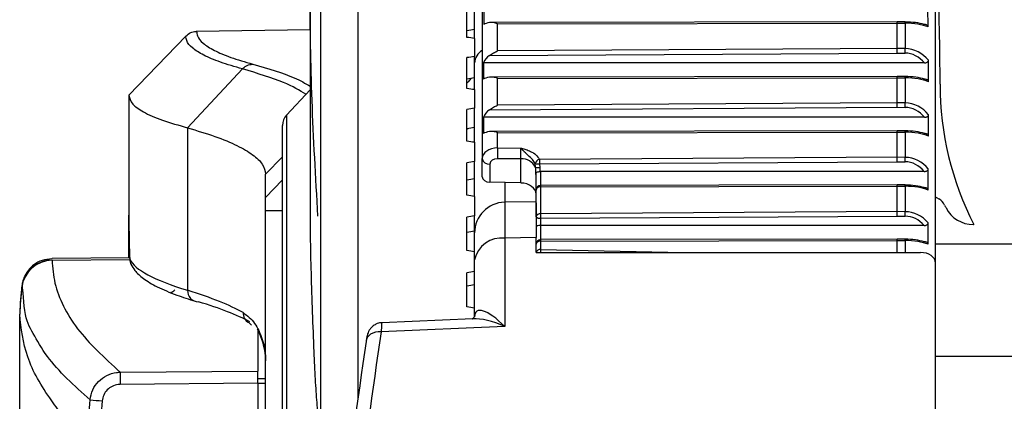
# Model space of a CAD drawing. Header units: millimetres. Extents: x 0 to 420, y 0 to 297.
# Tile 57 of 63: x 298.75 to 302.28, y 262.84 to 264.21. Entities that reach past the tile are written whole.
import ezdxf

# ---------------------------------------------------------------- set-up
doc = ezdxf.new("R2010")
doc.units = ezdxf.units.MM

msp = doc.modelspace()

# ---------------------------------------------------------------- linework, layer by layer
at = {"color": 7, "linetype": 'Continuous', "lineweight": 25}
for p, q in [((299.96204, 266.04203), (299.96204, 262.85342)), ((299.82917, 260.99082), (299.82917, 265.90443)), ((300.40742, 264.63498), (300.40742, 263.71277)), ((302.03204, 263.33794), (302.03204, 264.53213)), ((299.79062, 264.30074), (299.79062, 263.56097)), ((300.37988, 264.17544), (300.37988, 264.25949)), ((300.35235, 264.14762), (300.35235, 264.25494)), ((301.89434, 264.20352), (300.44001, 264.20133)), ((300.4622, 264.19653), (301.89436, 264.19868)), ((300.4622, 264.09923), (300.4622, 264.19653)), ((301.92275, 264.20345), (301.89434, 264.20352)), ((301.89436, 264.10757), (301.89436, 264.19868)), ((301.89436, 264.19868), (301.92286, 264.19861)), ((301.92286, 264.19861), (301.92286, 264.1073)), ((299.38383, 264.16941), (299.38387, 264.16941)), ((299.38387, 264.16941), (299.79062, 264.17651)), ((300.37988, 264.14402), (300.37988, 264.17544)), ((299.34518, 264.15261), (299.14077, 263.94094)), ((300.37988, 264.14402), (300.37988, 264.0796)), ((300.43316, 264.08305), (301.89433, 264.09156)), ((301.89436, 264.10757), (300.4622, 264.09923)), ((301.89433, 264.09156), (301.92271, 264.09129)), ((301.92286, 264.1073), (301.89436, 264.10757)), ((300.35235, 263.96413), (300.35235, 264.07495)), ((300.37988, 264.00244), (300.37988, 264.0796)), ((301.99191, 264.05629), (300.41225, 264.05629)), ((299.54808, 264.03442), (299.35158, 263.82341)), ((300.37988, 263.96037), (300.37988, 264.00244)), ((301.89434, 264.00772), (300.44002, 264.00547)), ((300.4622, 264.00066), (301.89436, 264.00288)), ((300.4622, 263.90435), (300.4622, 264.00066)), ((301.92275, 264.00765), (301.89434, 264.00772)), ((301.89436, 263.91273), (301.89436, 264.00288)), ((301.89436, 264.00288), (301.92286, 264.00281)), ((301.92286, 264.00281), (301.92286, 263.91245)), ((299.79062, 263.95963), (299.70628, 263.8692)), ((300.37988, 263.96037), (300.37988, 263.89396)), ((299.14077, 263.94094), (299.14077, 263.94017)), ((299.14077, 263.94016), (299.14077, 263.50991)), ((301.89436, 263.91273), (300.4622, 263.90435)), ((301.92286, 263.91245), (301.89436, 263.91273)), ((300.35235, 263.77522), (300.35235, 263.88924)), ((300.37988, 263.8239), (300.37988, 263.89396)), ((300.4333, 263.88826), (301.89433, 263.89681)), ((301.89433, 263.89681), (301.92271, 263.89654)), ((299.70628, 263.8692), (299.70628, 260.09866)), ((301.99219, 263.86101), (300.41214, 263.86101)), ((299.35158, 263.82341), (299.35158, 263.24057)), ((299.69149, 260.13622), (299.69149, 263.83164)), ((300.35584, 263.81978), (300.35235, 263.81744)), ((300.37988, 263.77129), (300.37988, 263.8239)), ((301.89434, 263.81289), (300.44002, 263.81059)), ((300.4622, 263.80579), (301.89436, 263.80805)), ((300.4622, 263.75137), (300.4622, 263.80579)), ((301.92275, 263.81281), (301.89434, 263.81289)), ((301.89436, 263.7176), (301.89436, 263.80805)), ((301.89436, 263.80805), (301.92286, 263.80797)), ((301.92286, 263.80797), (301.92286, 263.71732)), ((300.37988, 263.77129), (300.37988, 263.70309)), ((300.4622, 263.75137), (300.54539, 263.75065)), ((299.69149, 263.71971), (299.63091, 263.65719)), ((300.35235, 263.58139), (300.35235, 263.6983)), ((300.37988, 263.64033), (300.37988, 263.70309)), ((300.40742, 263.64797), (300.40742, 263.71277)), ((300.54606, 263.7117), (300.46187, 263.71243)), ((300.54606, 263.62542), (300.54606, 263.7117)), ((300.59835, 263.68271), (300.59704, 263.69535)), ((301.89436, 263.7176), (300.61254, 263.71009)), ((300.61262, 263.69419), (301.89433, 263.7017)), ((301.89433, 263.7017), (301.92271, 263.70142)), ((301.92286, 263.71732), (301.89436, 263.7176)), ((300.43448, 263.6933), (300.43448, 263.62817)), ((300.60017, 263.60001), (300.60017, 263.65981)), ((300.61262, 263.69419), (300.61432, 263.68148)), ((301.99137, 263.66688), (300.61669, 263.66688)), ((300.61669, 263.66688), (300.61669, 263.61653)), ((299.63091, 263.57387), (299.63091, 263.65719)), ((299.63091, 263.57387), (299.69149, 263.63639)), ((300.37988, 263.57732), (300.37988, 263.64033)), ((300.54606, 263.62542), (300.43448, 263.62817)), ((300.48811, 263.62685), (300.48811, 263.55227)), ((300.60017, 263.50358), (300.60017, 263.60001)), ((300.61661, 263.61169), (301.89436, 263.61371)), ((300.61661, 263.61169), (300.61661, 263.51526)), ((301.89434, 263.61855), (300.61667, 263.61653)), ((301.92276, 263.61848), (301.89434, 263.61855)), ((301.89436, 263.52272), (301.89436, 263.61371)), ((301.89436, 263.61371), (301.92286, 263.61364)), ((301.92286, 263.61364), (301.92286, 263.52244)), ((300.37988, 263.57732), (300.37988, 263.50751)), ((300.6001, 263.55845), (300.48803, 263.55644)), ((299.63091, 260.44106), (299.63091, 263.5268)), ((299.63091, 263.5268), (299.69149, 263.5268)), ((301.89436, 263.52272), (300.61661, 263.51526)), ((301.92286, 263.52244), (301.89436, 263.52272)), ((299.14077, 263.35645), (299.14077, 263.50991)), ((300.35235, 263.38319), (300.35235, 263.50266)), ((300.37988, 263.46214), (300.37988, 263.50751)), ((300.61669, 263.4993), (301.89433, 263.50676)), ((300.61669, 263.4993), (300.61669, 263.47298)), ((301.89433, 263.50676), (301.92271, 263.50649)), ((300.37988, 263.44631), (300.37988, 263.46214)), ((301.99062, 263.47298), (300.61669, 263.47298)), ((300.61669, 263.47298), (300.61669, 263.42218)), ((302.00539, 263.40548), (302.00539, 263.48207)), ((302.16741, 263.47637), (302.16972, 263.47637)), ((300.60017, 263.42943), (300.48811, 263.42742)), ((300.48811, 263.42742), (300.48811, 263.11119)), ((300.60017, 263.37621), (300.60017, 263.42943)), ((300.61661, 263.41734), (301.89436, 263.41934)), ((300.61661, 263.41734), (300.61661, 263.38699)), ((301.89434, 263.42418), (300.61667, 263.42218)), ((301.92275, 263.42411), (301.89434, 263.42418)), ((301.89436, 263.41934), (301.92286, 263.41927)), ((301.89436, 263.37621), (301.89436, 263.41934)), ((301.92286, 263.41927), (301.92286, 263.37621)), ((300.61661, 263.38699), (301.1301, 263.37621)), ((315.79998, 263.40635), (302.03204, 263.40635)), ((299.14386, 263.35647), (298.86584, 263.35405)), ((298.86587, 263.3492), (299.14433, 263.35162)), ((298.86588, 263.34999), (298.86587, 263.3492)), ((298.86587, 263.3492), (298.86587, 263.34845)), ((300.37988, 263.14508), (300.37988, 263.34955)), ((300.60017, 263.37621), (301.97793, 263.37621)), ((302.03204, 261.09813), (302.03204, 263.33794)), ((300.35235, 263.18115), (300.35235, 263.30286)), ((298.7573, 263.25105), (298.75731, 263.25184)), ((298.74976, 263.1545), (298.74976, 263.15451)), ((298.74976, 262.80777), (298.74976, 263.1545)), ((300.37358, 263.13849), (300.04784, 263.1243)), ((299.56704, 263.12649), (299.57055, 263.12456)), ((299.57055, 263.12454), (299.58083, 263.11579)), ((299.60337, 263.09867), (299.60337, 262.95087)), ((300.48811, 263.11119), (300.04521, 263.09189)), ((315.79998, 263.00309), (302.03204, 263.00309)), ((299.11025, 262.94691), (299.60337, 262.95087)), ((299.60337, 262.90697), (299.60337, 262.95087)), ((299.60337, 262.92413), (299.63091, 262.92365)), ((299.60337, 262.90697), (299.11025, 262.90301)), ((299.60337, 262.90719), (299.63091, 262.90719)), ((299.60337, 262.90697), (299.60337, 261.06089))]:
    msp.add_line(p, q, dxfattribs=at)
at = {"color": 7, "linetype": 'Continuous', "lineweight": 25, "flags": 128}
for points in [[(300.36622, 264.00014), (300.3567, 263.98826), (300.35235, 263.98407)], [(302.03204, 263.57537), (302.03493, 263.57374), (302.04428, 263.56817)], [(300.04521, 263.09189), (300.03466, 263.09181), (300.02454, 263.09027), (300.01524, 263.08733), (300.0071, 263.08309), (300.00043, 263.07773), (299.99547, 263.07143), (299.99242, 263.06444), (299.9914, 263.05701)]]:
    msp.add_lwpolyline(points, dxfattribs=at)
at = {"color": 7, "linetype": 'Continuous', "lineweight": 25}
for centre, radius, start, end in [((293.78739, 263.97937), 8.26077, 0, 2.739125), ((301.847, 264.19942), 0.07586, 359.38731, 3.04414), ((300.43626, 264.05169), 0.05654, 120.67276, 175.65705), ((296.73449, 264.14601), 5.18851, 359.39569, 359.57251), ((301.84709, 264.00364), 0.07577, 359.37158, 3.0325), ((303.14959, 263.97937), 1.10144, 180, 207.17239), ((296.644, 263.95231), 5.279, 359.39464, 359.5674), ((299.74656, 263.83164), 0.05507, 137, 180), ((301.84715, 263.80882), 0.07571, 359.36049, 3.0244), ((301.88349, 263.71962), 1.42164, 178.72032, 180.28974), ((300.43137, 263.71752), 0.02442, 191.22551, 277.30015), ((300.54992, 263.65702), 0.05482, 27.94774, 94.03673), ((300.61604, 263.69089), 0.01952, 100.34427, 166.79559), ((300.60697, 263.72349), 0.02984, 250.57114, 280.92965), ((309.43949, 263.75017), 8.82705, 180.260137, 180.36334), ((296.62677, 263.7574), 5.29624, 359.39444, 359.56644), ((300.60822, 263.70658), 0.02584, 247.52162, 283.6472), ((300.61669, 263.60001), 0.01652, 90.09071, 180), ((300.6146, 263.59711), 0.01472, 82.17488, 168.63699), ((300.74264, 263.61254), 0.12604, 178.18542, 180.38555), ((301.84716, 263.61448), 0.0757, 359.35843, 3.0229), ((300.49003, 263.44631), 0.11014, 91.14053, 180.00115), ((302.01515, 263.52144), 0.05507, 26.59793, 58.05956), ((296.68396, 263.5618), 5.23905, 359.3951, 359.56963), ((302.80304, 263.91595), 0.82608, 206.59793, 207.39631), ((302.16741, 263.58652), 0.11014, 207.39631, 270), ((300.6146, 263.50068), 0.01472, 82.17488, 168.63699), ((300.61284, 263.51847), 0.01955, 229.60931, 281.36905), ((309.34824, 263.55461), 8.73173, 180.258223, 180.36294), ((300.47569, 263.33053), 0.09768, 82.69985, 168.77449), ((300.61669, 263.40566), 0.01652, 90.08966, 180), ((300.6146, 263.40276), 0.01472, 82.17488, 168.63699), ((300.74271, 263.41818), 0.1261, 178.1824, 180.38142), ((301.84713, 263.42011), 0.07573, 359.36529, 3.02798), ((300.61471, 263.37203), 0.01508, 82.78742, 163.88611), ((301.04516, 263.36717), 0.42901, 177.35212, 178.79245), ((298.86665, 263.23921), 0.10999, 90.41075, 173.82145), ((298.86666, 263.23845), 0.11, 90.41461, 173.82073), ((299.18571, 263.35126), 0.04098, 179.8111, 204.79027), ((300.52697, 263.06278), 1.77957, 173.95163, 177.04549), ((299.29081, 263.25037), 0.01653, 270.45949, 330.36316), ((299.39091, 263.23878), 0.03937, 177.40105, 269.52064), ((299.59079, 263.15974), 0.04059, 179.05311, 240.13497), ((300.62757, 262.92496), 1.51748, 179.1712, 180.8288), ((300.61569, 278.96263), 16.1952, 264.281638, 264.435221)]:
    msp.add_arc(centre, radius, start, end, dxfattribs=at)
for centre, major_axis, ratio, start_param, end_param in [((301.92189, 259.83059), (0, 6.68083), 0.0164865, 5.422348, 5.4377306), ((300.46249, 262.73103), (0, 3.34042), 0.0164865, 1.0975985, 1.1173753), ((300.46249, 264.18734), (0.05507, 0), 0.2876616, 2.1250228, 2.6881716), ((301.89433, 264.187), (0.00001, 0.01652), 0.0019662, 5.4977874, 6.2831814), ((301.92189, 264.17601), (0.09362, 0), 0.2876616, 0.7455815, 1.5620697), ((301.92189, 264.16), (0.11014, 0), 0.3505784, 0.709959, 1.5620697), ((304.55423, 262.65897), (23.04685, 3.43798), 0.0921007, 1.7391705, 1.7403854), ((304.73461, 261.28222), (23.95754, -3.57383), 0.0921007, 1.7673014, 1.7684703), ((300.46249, 264.03121), (0, 0.06125), 0.8991268, 0.5617091, 1.1488968), ((301.89433, 264.09589), (0.00003, 0.01652), 0.0005271, 4.447235, 5.4977943), ((301.92189, 263.98716), (0, 0.10413), 0.8991268, 5.4384327, 6.2744587), ((301.92189, 263.99149), (0, 0.11581), 0.9510877, 5.4059622, 6.2744587), ((304.73461, 262.70853), (23.95778, 3.68533), 0.0844339, 1.7405759, 1.7417448), ((300.46249, 259.29912), (0, 11.61721), 0.0047405, 1.1488968, 1.1544199), ((301.92189, 249.21202), (0, 23.23442), 0.0047405, 5.4016574, 5.4059622), ((304.55423, 262.68098), (23.04709, 3.54524), 0.0844339, 1.7399212, 1.7411361), ((300.46249, 263.9911), (0.05507, 0), 0.2956813, 2.1291879, 2.7252162), ((301.89433, 263.9912), (0.00001, 0.01652), 0.0019522, 5.4977877, 6.2831813), ((301.92189, 263.97942), (0.09362, 0), 0.2956813, 0.7207132, 1.5620697), ((301.92189, 263.96345), (0.11014, 0), 0.3573952, 0.6892685, 1.5620697), ((304.73461, 261.25933), (23.95778, -3.68533), 0.0844339, 1.7665507, 1.7677196), ((301.89433, 263.90105), (0.00003, 0.01652), 0.0005173, 4.4532004, 5.4977939), ((301.92189, 263.79612), (0, 0.11633), 0.9467847, 5.4022216, 6.2744587), ((304.73461, 262.72943), (23.95805, 3.78676), 0.0765639, 1.7414624, 1.7426312), ((300.46249, 263.83607), (0, 0.06156), 0.8946047, 0.5587672, 1.1536638), ((301.92189, 263.79189), (0, 0.10465), 0.8946047, 5.4337982, 6.2744587), ((300.46249, 269.90806), (0, 14.92582), 0.0036897, 1.9879288, 1.9922023), ((301.92189, 282.86799), (0, 29.85165), 0.0036897, 4.0192256, 4.0225564), ((304.55423, 262.70109), (23.04734, 3.64282), 0.0765639, 1.7408076, 1.7420225), ((300.46249, 263.79596), (0.05507, 0), 0.3013082, 2.1321303, 2.7201867), ((301.89433, 263.79636), (0.00001, 0.01652), 0.0019424, 5.497788, 6.2831812), ((301.92189, 263.78403), (0.09362, 0), 0.3013082, 0.7255338, 1.5620697), ((301.92189, 263.76808), (0.11014, 0), 0.362178, 0.6931634, 1.5620697), ((304.73461, 261.23843), (23.95805, -3.78676), 0.0765639, 1.7656643, 1.7668331), ((300.46249, 263.71243), (0.05507, -0.00068), 0.7070529, 1.5847583, 3.1503186), ((300.5451, 263.73118), (-0.00048, 0.02754), 0.0320632, 3.9261352, 5.4968402), ((304.73461, 262.74829), (23.95833, 3.87795), 0.0685118, 1.7424743, 1.7436431), ((300.46201, 263.69296), (0.02753, -0.00068), 0.7068915, 1.593475, 3.1590353), ((301.89433, 263.70591), (0.00003, 0.01652), 0.0005155, 4.4543076, 5.4977938), ((301.92189, 263.59667), (0, 0.10475), 0.8937669, 5.4469469, 6.2744587), ((301.92189, 263.60089), (0, 0.11643), 0.945987, 5.4131081, 6.2744587), ((300.5451, 263.65057), (0, 0.12588), 0.4374984, 4.712389, 4.9706211), ((300.5451, 263.64635), (0, 0.13756), 0.5204466, 4.8620712, 4.9706211), ((300.61669, 263.64844), (0, 0.01845), 0.8956914, 0, 0.0484721), ((301.92189, 277.1631), (0, 20.91783), 0.0052655, 4.0068828, 4.0116698), ((304.55423, 262.71923), (23.04761, 3.73054), 0.0685118, 1.7418196, 1.7430345), ((300.43496, 263.64763), (0.02753, -0.00068), 0.7068915, 3.1590353, 4.7123784), ((300.5451, 263.58649), (0.05506, -0.00136), 0.7068915, 0.0174427, 1.5707857), ((301.89433, 263.60203), (0.00001, 0.01652), 0.0019406, 5.497788, 6.2831812), ((301.92189, 263.58959), (0.09362, 0), 0.3023484, 0.7405121, 1.5620697), ((301.92189, 263.57365), (0.11014, 0), 0.3630621, 0.7055061, 1.5620697), ((304.73461, 261.21957), (23.95833, -3.87795), 0.0685118, 1.7646523, 1.7658212), ((301.89433, 263.51104), (0.00003, 0.01652), 0.0005216, 4.4505982, 5.4977941), ((301.92189, 263.40634), (0, 0.1161), 0.9486606, 5.4228981, 6.2744587), ((304.73461, 262.76505), (23.95861, 3.95874), 0.0602982, 1.7436004, 1.7447693), ((301.92189, 263.40207), (0, 0.10442), 0.8965755, 5.4589005, 6.2744587), ((304.64795, 263.4009), (4.44762, -3.33233), 0.9746097, 3.7840222, 3.802398), ((304.55423, 262.73536), (23.04789, 3.80826), 0.0602982, 1.7429457, 1.7441606), ((300.61669, 263.46804), (0.01652, 0), 0.2988585, 1.5707963, 3.1415927), ((301.89433, 263.40766), (0.00001, 0.01652), 0.0019467, 5.4977879, 6.2831812), ((301.92189, 263.39557), (0.09362, 0), 0.2988585, 0.7465115, 1.5620697), ((301.92189, 263.37961), (0.11014, 0), 0.3600957, 0.7105091, 1.5620697), ((304.73461, 261.20281), (23.95861, -3.95874), 0.0602982, 1.7635262, 1.7646951), ((304.64795, 263.27296), (5.50717, -0.09639), 0.0824453, 3.1809864, 3.4206192), ((301.97697, 263.33726), (0.05506, 0.00136), 0.7068915, 6.2657426, 7.8190857), ((304.73461, 262.77967), (23.95889, 4.02901), 0.0519439, 1.7448285, 1.7459973), ((292.3339, 263.19709), (7.297, -0.12944), 0.0835378, 0.150351, 0.2790654), ((304.55423, 262.74942), (23.04815, 3.87586), 0.0519439, 1.7441737, 1.7453886), ((292.33318, 263.15593), (7.33831, -0.12943), 0.0830679, 0.1642942, 0.2790486), ((304.73461, 261.18819), (23.95889, -4.02901), 0.0519439, 1.7622982, 1.763467), ((300.49003, 263.03332), (-0.10283, 0.13155), 0.2999952, 5.0962773, 6.6496203), ((300.49003, 263.03332), (0.15943, -0.08584), 0.3824318, 1.7856801, 2.5711043), ((354.76231, 259.71278), (55.00834, 1.35748), 0.7068915, 3.0197397, 3.0361245), ((354.76327, 259.67384), (55.06342, 1.35748), 0.7068919, 3.0197571, 3.0361419)]:
    msp.add_ellipse(centre, major_axis=major_axis, ratio=ratio, start_param=start_param, end_param=end_param, dxfattribs=at)
for points, knots in [([(299.81848, 263.5061), (299.81057, 263.64674), (299.79473, 263.92798), (299.78853, 264.30785), (299.79486, 264.65293), (299.8106, 264.84288), (299.81848, 264.93808)], [0, 0, 0, 0, 0.250907, 0.5017467, 0.7502899, 1, 1, 1, 1]), ([(300.4622, 264.19653), (300.4621, 264.19657), (300.45724, 264.19844), (300.4474, 264.20155), (300.43818, 264.20106), (300.43351, 264.20081)], [0, 0, 0, 0, 0.01042863, 0.49880548, 1, 1, 1, 1]), ([(302.00543, 264.18517), (302.00529, 264.18617), (302.00503, 264.18817), (302.00294, 264.19081), (301.99982, 264.19274), (301.99564, 264.19405), (301.99248, 264.19419), (301.99068, 264.19428)], [0, 0, 0, 0, 0.1918486, 0.3844512, 0.5660652, 0.7531661, 1, 1, 1, 1]), ([(299.34521, 264.15264), (299.3508, 264.15724), (299.3612, 264.16581), (299.37567, 264.16912), (299.38283, 264.16938), (299.38383, 264.16941)], [0, 0, 0, 0, 0.49981069, 0.92988895, 1, 1, 1, 1]), ([(299.38387, 264.16941), (299.38438, 264.16385), (299.38571, 264.14947), (299.40452, 264.12657), (299.44453, 264.10095), (299.50274, 264.07583), (299.55745, 264.05968), (299.58485, 264.05159)], [0, 0, 0, 0, 0.1361498, 0.3517185, 0.5680787, 0.783643, 1, 1, 1, 1]), ([(299.54808, 264.03442), (299.52055, 264.04251), (299.46536, 264.05872), (299.40668, 264.08389), (299.3662, 264.10964), (299.34715, 264.13261), (299.34575, 264.14706), (299.34521, 264.15264)], [0, 0, 0, 0, 0.2156209, 0.4320355, 0.6476621, 0.864081, 1, 1, 1, 1]), ([(300.43316, 264.08305), (300.43782, 264.08617), (300.44715, 264.0924), (300.45712, 264.09723), (300.4621, 264.09919), (300.4622, 264.09923)], [0, 0, 0, 0, 0.4950302, 0.9897026, 1, 1, 1, 1]), ([(299.58485, 264.05159), (299.63984, 264.03551), (299.7277, 264.00981), (299.77349, 263.9827), (299.79062, 263.97256)], [0, 0, 0, 0, 0.6258562, 1, 1, 1, 1]), ([(301.99191, 264.05629), (301.99384, 264.05639), (301.9973, 264.05657), (302.00185, 264.05818), (302.00488, 264.0605), (302.00639, 264.06311), (302.00653, 264.0648), (302.00659, 264.06553)], [0, 0, 0, 0, 0.2629214, 0.4692637, 0.6767785, 0.8593994, 1, 1, 1, 1]), ([(299.77552, 263.94344), (299.75225, 263.95765), (299.70123, 263.98881), (299.60204, 264.01835), (299.54808, 264.03442)], [0, 0, 0, 0, 0.456069, 1, 1, 1, 1]), ([(300.4622, 264.00066), (300.4621, 264.0007), (300.45717, 264.0026), (300.44726, 264.00573), (300.43798, 264.00518), (300.43331, 264.00491)], [0, 0, 0, 0, 0.0103551, 0.5022586, 1, 1, 1, 1]), ([(302.00689, 263.98848), (302.00677, 263.98949), (302.00652, 263.99153), (302.00442, 263.99421), (302.00127, 263.99617), (301.99711, 263.99746), (301.99399, 263.9976), (301.99224, 263.99769)], [0, 0, 0, 0, 0.1948074, 0.3904136, 0.5741193, 0.7610669, 1, 1, 1, 1]), ([(299.14077, 263.94016), (299.14349, 263.92964), (299.14873, 263.90942), (299.19121, 263.87957), (299.25482, 263.85099), (299.3199, 263.83244), (299.35158, 263.82341)], [0, 0, 0, 0, 0.2602274, 0.5000726, 0.7566382, 1, 1, 1, 1]), ([(300.4333, 263.88826), (300.43796, 263.89138), (300.44725, 263.89757), (300.45716, 263.90236), (300.4621, 263.90431), (300.4622, 263.90435)], [0, 0, 0, 0, 0.4974327, 0.9896514, 1, 1, 1, 1]), ([(301.99219, 263.86101), (301.99412, 263.8611), (301.99756, 263.86128), (302.0021, 263.86288), (302.00514, 263.86518), (302.00664, 263.86778), (302.00679, 263.86944), (302.00685, 263.87016)], [0, 0, 0, 0, 0.2620409, 0.46902741, 0.67716347, 0.86079025, 1, 1, 1, 1]), ([(299.35158, 263.82341), (299.38546, 263.8132), (299.45468, 263.79234), (299.53154, 263.76002), (299.58785, 263.72687), (299.62393, 263.6927), (299.62853, 263.66928), (299.63091, 263.65719)], [0, 0, 0, 0, 0.1936363, 0.3957127, 0.5934258, 0.7902057, 1, 1, 1, 1]), ([(300.4622, 263.80579), (300.4621, 263.80583), (300.45712, 263.80774), (300.44716, 263.81088), (300.43784, 263.8103), (300.43318, 263.81001)], [0, 0, 0, 0, 0.0103039, 0.5046649, 1, 1, 1, 1]), ([(302.00662, 263.79357), (302.0065, 263.79458), (302.00627, 263.79659), (302.0042, 263.79925), (302.00107, 263.8012), (301.9969, 263.80251), (301.99373, 263.80266), (301.99194, 263.80275)], [0, 0, 0, 0, 0.1934923, 0.3877819, 0.5702802, 0.7560305, 1, 1, 1, 1]), ([(300.59704, 263.69535), (300.59411, 263.70027), (300.58804, 263.71044), (300.57301, 263.72328), (300.56109, 263.73472), (300.55307, 263.74317), (300.54856, 263.74772), (300.54615, 263.74997), (300.54546, 263.75058), (300.54539, 263.75065)], [0, 0, 0, 0, 0.24998128, 0.51598559, 0.73635594, 0.86001578, 0.96033945, 0.99565947, 1, 1, 1, 1]), ([(300.54539, 263.75065), (300.54551, 263.75062), (300.5464, 263.75037), (300.55253, 263.74869), (300.56442, 263.74533), (300.58264, 263.73836), (300.60128, 263.72712), (300.60878, 263.71577), (300.61254, 263.71009)], [0, 0, 0, 0, 0.0043384, 0.0313159, 0.2158585, 0.424023, 0.7115706, 1, 1, 1, 1]), ([(300.60017, 263.65981), (300.60018, 263.66012), (300.6002, 263.66089), (300.60041, 263.66175), (300.60114, 263.66298), (300.603, 263.66425), (300.60655, 263.66553), (300.61093, 263.66646), (300.61424, 263.66673), (300.61589, 263.66686)], [0, 0, 0, 0, 0.0431619, 0.1084022, 0.2002978, 0.4235962, 0.6214798, 0.8105739, 1, 1, 1, 1]), ([(301.99137, 263.66688), (301.99332, 263.66698), (301.9968, 263.66716), (302.00135, 263.66876), (302.00439, 263.67106), (302.00588, 263.67363), (302.00602, 263.67527), (302.00609, 263.67596)], [0, 0, 0, 0, 0.2658515, 0.4730524, 0.6814592, 0.8643792, 1, 1, 1, 1]), ([(302.00575, 263.59958), (302.00563, 263.60057), (302.00541, 263.60256), (302.00336, 263.60519), (302.00027, 263.60712), (301.99607, 263.60845), (301.99285, 263.6086), (301.991, 263.60869)], [0, 0, 0, 0, 0.1910667, 0.3829101, 0.5634499, 0.7482081, 1, 1, 1, 1]), ([(299.63091, 263.5268), (299.63091, 263.53266), (299.63091, 263.54439), (299.63091, 263.55945), (299.63091, 263.57051), (299.63091, 263.57275), (299.63091, 263.57387)], [0, 0, 0, 0, 0.25000865, 0.5, 0.74999135, 1, 1, 1, 1]), ([(299.79064, 263.56097), (299.79063, 263.56043), (299.78954, 263.48289), (299.79305, 263.30355), (299.80002, 263.1146), (299.80352, 263.0199)], [0, 0, 0, 0, 0.0035184, 0.5005743, 1, 1, 1, 1]), ([(300.48806, 263.55483), (300.48803, 263.55486), (300.48792, 263.555), (300.48788, 263.52142), (300.48803, 263.45875), (300.48811, 263.42742)], [0, 0, 0, 0, 0.1413495, 0.5706761, 1, 1, 1, 1]), ([(300.60017, 263.55451), (300.60017, 263.55293), (300.60017, 263.54939), (300.60017, 263.49689), (300.60017, 263.44675), (300.60017, 263.42943)], [0, 0, 0, 0, 0.3445633, 0.7736077, 1, 1, 1, 1]), ([(299.14077, 263.50991), (299.14081, 263.50364), (299.14087, 263.49437), (299.14108, 263.4773), (299.14115, 263.47181)], [0, 0, 0, 0, 0.6780258, 1, 1, 1, 1]), ([(301.99062, 263.47298), (301.9926, 263.47308), (301.9961, 263.47325), (302.00068, 263.47486), (302.00371, 263.47717), (302.00519, 263.47974), (302.00533, 263.48137), (302.00539, 263.48207)], [0, 0, 0, 0, 0.2691455, 0.4759142, 0.6839415, 0.8656236, 1, 1, 1, 1]), ([(300.37988, 263.34955), (300.37988, 263.37305), (300.37988, 263.42005), (300.37988, 263.44524), (300.37988, 263.44513), (300.37988, 263.44511)], [0, 0, 0, 0, 0.4290922, 0.8581851, 1, 1, 1, 1]), ([(302.00539, 263.40548), (302.00527, 263.40647), (302.00504, 263.40845), (302.00299, 263.41107), (301.9999, 263.413), (301.9957, 263.41433), (301.99248, 263.41448), (301.99062, 263.41457)], [0, 0, 0, 0, 0.19047, 0.3817039, 0.5618986, 0.746935, 1, 1, 1, 1]), ([(298.86546, 263.35286), (298.85343, 263.35204), (298.83028, 263.35046), (298.80164, 263.33419), (298.78135, 263.31487), (298.76867, 263.29526), (298.76153, 263.27755), (298.75825, 263.26355), (298.75718, 263.255), (298.75699, 263.2519), (298.75699, 263.25184)], [0, 0, 0, 0, 0.2191321, 0.421732, 0.5896032, 0.7314094, 0.8479313, 0.9378161, 0.9988061, 1, 1, 1, 1]), ([(298.86587, 263.34845), (298.8679, 263.32102), (298.87195, 263.26617), (298.90382, 263.18414), (298.96772, 263.07748), (299.05377, 262.99865), (299.11025, 262.94691)], [0, 0, 0, 0, 0.2036202, 0.4072406, 0.6109477, 1, 1, 1, 1]), ([(299.14326, 263.37134), (299.14346, 263.36593), (299.14386, 263.35549), (299.14445, 263.35273), (299.14473, 263.35139)], [0, 0, 0, 0, 0.5187625, 1, 1, 1, 1]), ([(299.1433, 263.37067), (299.14348, 263.36547), (299.14383, 263.35584), (299.14428, 263.34909), (299.14573, 263.34199), (299.1469, 263.33707), (299.1484, 263.33455), (299.14864, 263.33415)], [0, 0, 0, 0, 0.3817903, 0.7084151, 0.8426141, 0.9749819, 1, 1, 1, 1]), ([(299.14839, 263.33434), (299.15274, 263.32662), (299.1639, 263.30684), (299.19376, 263.28083), (299.24169, 263.25226), (299.30394, 263.22554), (299.35641, 263.20848), (299.37911, 263.20111)], [0, 0, 0, 0, 0.1243288, 0.3184422, 0.5537349, 0.8070048, 1, 1, 1, 1]), ([(298.75744, 263.2568), (298.75583, 263.24068), (298.75261, 263.20847), (298.75071, 263.17616), (298.74976, 263.16002)], [0, 0, 0, 0, 0.5005685, 1, 1, 1, 1]), ([(299.00202, 262.84802), (298.94542, 262.8987), (298.85916, 262.97595), (298.79572, 263.09091), (298.7621, 263.14746), (298.76213, 263.26674), (298.7573, 263.25029), (298.7573, 263.25029)], [0, 0, 0, 0, 0.3887669, 0.5925279, 0.7962893, 0.9999993, 1, 1, 1, 1]), ([(298.7573, 263.25029), (298.7573, 263.25029), (298.7573, 263.25054), (298.7573, 263.2508), (298.7573, 263.25105)], [0, 0, 0, 0, 0.0003655, 1, 1, 1, 1]), ([(298.99357, 262.68357), (298.99169, 262.68654), (298.9801, 262.70487), (298.9312, 262.75586), (298.84712, 262.86213), (298.76632, 263.002), (298.75528, 263.10364), (298.74976, 263.1545)], [0, 0, 0, 0, 0.0117013, 0.0722088, 0.3141935, 0.6568871, 1, 1, 1, 1]), ([(299.5502, 263.16042), (299.55792, 263.15505), (299.58108, 263.13894), (299.60879, 263.0972), (299.62714, 263.04262), (299.63089, 263.00467), (299.63091, 262.98735), (299.63091, 262.9871)], [0, 0, 0, 0, 0.1493418, 0.4481308, 0.7478527, 0.996344, 1, 1, 1, 1]), ([(300.38003, 263.14726), (300.38003, 263.14732), (300.38012, 263.14848), (300.37905, 263.14173), (300.36948, 263.13812), (300.37203, 263.13832), (300.3724, 263.13835)], [0, 0, 0, 0, 0.0162314, 0.334455, 0.9045023, 1, 1, 1, 1]), ([(299.63091, 262.9871), (299.63091, 262.98728), (299.6309, 262.99976), (299.62862, 263.04163), (299.61317, 263.07697), (299.60235, 263.10173)], [0, 0, 0, 0, 0.0043932, 0.3024937, 1, 1, 1, 1]), ([(300.0479, 263.12375), (300.04667, 263.12387), (300.03934, 263.12459), (300.02723, 263.11995), (300.01422, 263.11182), (300.0054, 263.10218), (299.99983, 263.09277), (299.99653, 263.08433), (299.99408, 263.07512), (299.9926, 263.06787), (299.99169, 263.0606), (299.99149, 263.05906)], [0, 0, 0, 0, 0.0345183, 0.2055389, 0.3454858, 0.4660483, 0.5709539, 0.6624284, 0.7610488, 0.949377, 1, 1, 1, 1]), ([(300.04788, 263.12343), (300.04758, 263.12294), (300.04694, 263.12185), (300.04598, 263.10858), (300.0454, 263.09613), (300.04521, 263.09189)], [0, 0, 0, 0, 0.3517331, 0.7792131, 1, 1, 1, 1]), ([(299.80352, 263.0199), (299.80511, 262.98636), (299.80827, 262.91961), (299.81418, 262.83534), (299.82067, 262.76669), (299.82744, 262.71835), (299.83314, 262.69173), (299.83611, 262.69021), (299.83713, 262.68968)], [0, 0, 0, 0, 0.1821095, 0.3625692, 0.5439295, 0.7247964, 0.9055522, 1, 1, 1, 1]), ([(299.00202, 262.84802), (299.00445, 262.86012), (299.00931, 262.88434), (299.03125, 262.91506), (299.0612, 262.93703), (299.08933, 262.9459), (299.10589, 262.9467), (299.11025, 262.94691)], [0, 0, 0, 0, 0.2296881, 0.4595969, 0.6887793, 0.9180889, 1, 1, 1, 1]), ([(299.11025, 262.90301), (299.10762, 262.90289), (299.09766, 262.90245), (299.08072, 262.89719), (299.06271, 262.88403), (299.04954, 262.86557), (299.04666, 262.85102), (299.04522, 262.84375)], [0, 0, 0, 0, 0.08210774, 0.31165455, 0.54070711, 0.77036972, 1, 1, 1, 1]), ([(298.99357, 262.68356), (298.99373, 262.69805), (298.99433, 262.75296), (298.99876, 262.80771), (299.00202, 262.84802)], [0, 0, 0, 0, 0.2638842, 1, 1, 1, 1]), ([(299.04522, 262.84375), (299.04205, 262.80444), (299.03774, 262.75107), (299.03716, 262.69756), (299.03701, 262.68346)], [0, 0, 0, 0, 0.7365741, 1, 1, 1, 1])]:
    msp.add_open_spline(points, degree=3, knots=knots, dxfattribs=at)
msp.add_open_spline([(299.54808, 264.03442), (299.55062, 264.03686), (299.55569, 264.04175), (299.56481, 264.04698), (299.57461, 264.05058), (299.58144, 264.05125), (299.58486, 264.05159)], degree=3, dxfattribs=at)

doc.saveas('drawing.dxf')
